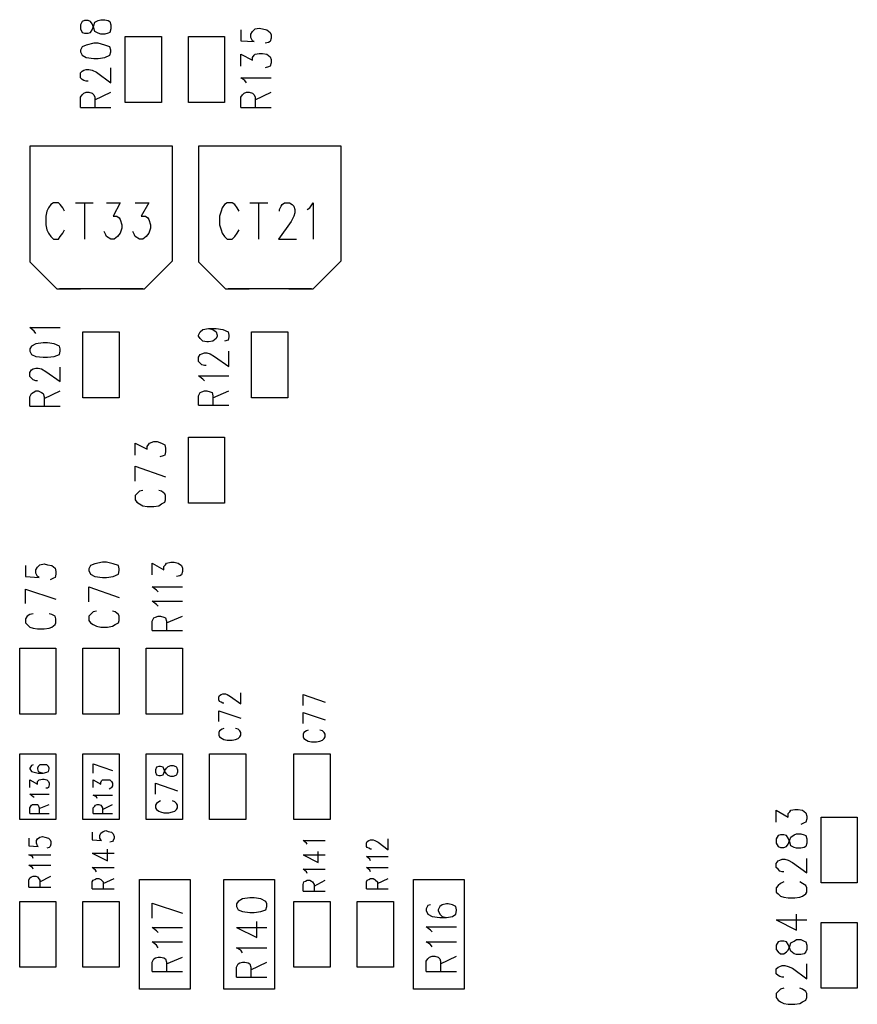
# Model space of a CAD drawing. Extents: x 11.9 to 28.1, y 10.8 to 21.2.
# Tile 42 of 44: x 22.3 to 23.3, y 17.7 to 18.9. Entities that reach past the tile are written whole.
import ezdxf

# ---------------------------------------------------------------- set-up
doc = ezdxf.new("R2010")
doc.units = 0
doc.header["$MEASUREMENT"] = 0
doc.layers.add('LAYNR1', color=2, linetype='Continuous')

msp = doc.modelspace()

# ---------------------------------------------------------------- linework, layer by layer
at = {"layer": 'LAYNR1'}
for points in [[(22.372, 18.843), (22.374, 18.839), (22.377, 18.838), (22.381, 18.838), (22.384, 18.839), (22.386, 18.842), (22.388, 18.847), (22.389, 18.851), (22.393, 18.853), (22.396, 18.854), (22.401, 18.854), (22.405, 18.853), (22.407, 18.852), (22.408, 18.848), (22.408, 18.843), (22.407, 18.839), (22.405, 18.838), (22.401, 18.837), (22.396, 18.837), (22.393, 18.838), (22.389, 18.84), (22.388, 18.844), (22.386, 18.849), (22.384, 18.852), (22.381, 18.853), (22.377, 18.853), (22.374, 18.852), (22.372, 18.848), (22.372, 18.843)], [(22.372, 18.816), (22.374, 18.812), (22.379, 18.809), (22.388, 18.808), (22.393, 18.808), (22.401, 18.809), (22.407, 18.812), (22.408, 18.816), (22.408, 18.818), (22.407, 18.822), (22.401, 18.824), (22.393, 18.826), (22.388, 18.826), (22.379, 18.824), (22.374, 18.822), (22.372, 18.818), (22.372, 18.816)], [(22.382, 18.201), (22.384, 18.197), (22.389, 18.194), (22.398, 18.193), (22.403, 18.193), (22.411, 18.194), (22.417, 18.197), (22.418, 18.201), (22.418, 18.203), (22.417, 18.207), (22.411, 18.209), (22.403, 18.211), (22.398, 18.211), (22.389, 18.209), (22.384, 18.207), (22.382, 18.203), (22.382, 18.201)], [(22.557, 17.803), (22.559, 17.799), (22.564, 17.797), (22.573, 17.796), (22.578, 17.796), (22.586, 17.797), (22.592, 17.799), (22.593, 17.803), (22.593, 17.806), (22.592, 17.809), (22.586, 17.812), (22.578, 17.813), (22.573, 17.813), (22.564, 17.812), (22.559, 17.809), (22.557, 17.806), (22.557, 17.803)], [(23.197, 17.752), (23.199, 17.749), (23.202, 17.747), (23.206, 17.747), (23.209, 17.749), (23.211, 17.751), (23.213, 17.756), (23.214, 17.76), (23.218, 17.762), (23.221, 17.764), (23.226, 17.764), (23.23, 17.762), (23.232, 17.761), (23.233, 17.757), (23.233, 17.752), (23.232, 17.749), (23.23, 17.747), (23.226, 17.746), (23.221, 17.746), (23.218, 17.747), (23.214, 17.75), (23.213, 17.753), (23.211, 17.758), (23.209, 17.761), (23.206, 17.762), (23.202, 17.762), (23.199, 17.761), (23.197, 17.757), (23.197, 17.752)]]:
    msp.add_lwpolyline(points, close=True, dxfattribs=at)
for points in [[(22.562, 18.842), (22.562, 18.829), (22.578, 18.828), (22.576, 18.829), (22.574, 18.833), (22.574, 18.837), (22.576, 18.84), (22.579, 18.843), (22.584, 18.844), (22.588, 18.843), (22.593, 18.842), (22.597, 18.839), (22.598, 18.836), (22.598, 18.832), (22.597, 18.828), (22.595, 18.827), (22.591, 18.826)], [(22.425, 18.756), (22.425, 18.834)], [(22.425, 18.834), (22.468, 18.834)], [(22.468, 18.834), (22.468, 18.756)], [(22.5, 18.756), (22.5, 18.834)], [(22.5, 18.834), (22.543, 18.834)], [(22.543, 18.834), (22.543, 18.756)], [(22.562, 18.799), (22.562, 18.813), (22.576, 18.806), (22.576, 18.809), (22.578, 18.812), (22.579, 18.813), (22.584, 18.814), (22.588, 18.814), (22.593, 18.813), (22.597, 18.81), (22.598, 18.807), (22.598, 18.803), (22.597, 18.799), (22.595, 18.798), (22.591, 18.797)], [(22.381, 18.781), (22.379, 18.781), (22.376, 18.782), (22.374, 18.783), (22.372, 18.785), (22.372, 18.791), (22.374, 18.793), (22.376, 18.794), (22.379, 18.795), (22.382, 18.795), (22.386, 18.794), (22.391, 18.792), (22.408, 18.779), (22.408, 18.797)], [(22.569, 18.779), (22.567, 18.782), (22.562, 18.785), (22.598, 18.785)], [(22.372, 18.75), (22.372, 18.762), (22.374, 18.765), (22.376, 18.767), (22.379, 18.768), (22.382, 18.768), (22.386, 18.767), (22.388, 18.765), (22.389, 18.762), (22.389, 18.75)], [(22.389, 18.759), (22.408, 18.768)], [(22.562, 18.75), (22.562, 18.762), (22.564, 18.765), (22.566, 18.767), (22.569, 18.768), (22.572, 18.768), (22.576, 18.767), (22.578, 18.765), (22.579, 18.762), (22.579, 18.75)], [(22.579, 18.759), (22.598, 18.768)], [(22.468, 18.756), (22.425, 18.756)], [(22.543, 18.756), (22.5, 18.756)], [(22.372, 18.75), (22.408, 18.75)], [(22.562, 18.75), (22.598, 18.75)], [(22.376, 18.704), (22.312, 18.704)], [(22.312, 18.704), (22.312, 18.567)], [(22.481, 18.704), (22.315, 18.704)], [(22.481, 18.704), (22.42, 18.704)], [(22.481, 18.568), (22.481, 18.704)], [(22.576, 18.704), (22.512, 18.704)], [(22.512, 18.704), (22.512, 18.567)], [(22.681, 18.704), (22.515, 18.704)], [(22.681, 18.704), (22.62, 18.704)], [(22.681, 18.568), (22.681, 18.704)], [(22.353, 18.627), (22.351, 18.631), (22.348, 18.635), (22.346, 18.637), (22.34, 18.637), (22.337, 18.635), (22.334, 18.631), (22.332, 18.627), (22.331, 18.621), (22.331, 18.611), (22.332, 18.605), (22.334, 18.601), (22.337, 18.597), (22.34, 18.594), (22.346, 18.594), (22.348, 18.597), (22.351, 18.601), (22.353, 18.605)], [(22.366, 18.637), (22.387, 18.637)], [(22.377, 18.637), (22.377, 18.594)], [(22.403, 18.637), (22.419, 18.637), (22.411, 18.621), (22.415, 18.621), (22.418, 18.619), (22.419, 18.617), (22.421, 18.611), (22.421, 18.607), (22.419, 18.601), (22.416, 18.597), (22.412, 18.594), (22.408, 18.594), (22.403, 18.597), (22.402, 18.599), (22.4, 18.603)], [(22.437, 18.637), (22.453, 18.637), (22.444, 18.621), (22.449, 18.621), (22.452, 18.619), (22.453, 18.617), (22.455, 18.611), (22.455, 18.607), (22.453, 18.601), (22.45, 18.597), (22.446, 18.594), (22.442, 18.594), (22.437, 18.597), (22.436, 18.599), (22.434, 18.603)], [(22.555, 18.635), (22.552, 18.637), (22.546, 18.637), (22.543, 18.635), (22.54, 18.631), (22.539, 18.627)], [(22.573, 18.637), (22.594, 18.637)], [(22.583, 18.637), (22.583, 18.594)], [(22.62, 18.637), (22.623, 18.635), (22.625, 18.633), (22.626, 18.629), (22.626, 18.625), (22.625, 18.621), (22.622, 18.615), (22.607, 18.594), (22.628, 18.594)], [(22.608, 18.627), (22.608, 18.629), (22.61, 18.633), (22.611, 18.635), (22.614, 18.637), (22.62, 18.637)], [(22.641, 18.629), (22.644, 18.631), (22.648, 18.637), (22.648, 18.594)], [(22.539, 18.627), (22.537, 18.621), (22.537, 18.611), (22.539, 18.605)], [(22.56, 18.627), (22.558, 18.631), (22.555, 18.635)], [(22.539, 18.605), (22.54, 18.601), (22.543, 18.597), (22.546, 18.594), (22.552, 18.594), (22.555, 18.597)], [(22.555, 18.597), (22.558, 18.601), (22.56, 18.605)], [(22.312, 18.567), (22.344, 18.535)], [(22.448, 18.535), (22.481, 18.568)], [(22.512, 18.567), (22.544, 18.535)], [(22.648, 18.535), (22.681, 18.568)], [(22.344, 18.535), (22.372, 18.535)], [(22.446, 18.535), (22.347, 18.535)], [(22.419, 18.535), (22.448, 18.535)], [(22.544, 18.535), (22.572, 18.535)], [(22.646, 18.535), (22.547, 18.535)], [(22.619, 18.535), (22.648, 18.535)], [(22.317, 18.485), (22.312, 18.489)], [(22.312, 18.489), (22.348, 18.489)], [(22.524, 18.488), (22.529, 18.487), (22.533, 18.484), (22.534, 18.48), (22.534, 18.479), (22.533, 18.476), (22.529, 18.473), (22.524, 18.472), (22.522, 18.472), (22.517, 18.473), (22.514, 18.476), (22.512, 18.479), (22.512, 18.48), (22.514, 18.484), (22.517, 18.487), (22.524, 18.488), (22.533, 18.488), (22.541, 18.487), (22.547, 18.484), (22.548, 18.48), (22.548, 18.478), (22.547, 18.474), (22.543, 18.473)], [(22.319, 18.482), (22.317, 18.485)], [(22.375, 18.406), (22.375, 18.484)], [(22.375, 18.484), (22.418, 18.484)], [(22.418, 18.484), (22.418, 18.406)], [(22.575, 18.406), (22.575, 18.484)], [(22.575, 18.484), (22.618, 18.484)], [(22.618, 18.484), (22.618, 18.406)], [(22.314, 18.467), (22.312, 18.464)], [(22.312, 18.464), (22.312, 18.461)], [(22.319, 18.47), (22.314, 18.467)], [(22.328, 18.471), (22.319, 18.47)], [(22.333, 18.471), (22.328, 18.471)], [(22.341, 18.47), (22.333, 18.471)], [(22.347, 18.467), (22.341, 18.47)], [(22.348, 18.464), (22.347, 18.467)], [(22.348, 18.461), (22.348, 18.464)], [(22.312, 18.461), (22.314, 18.457)], [(22.314, 18.457), (22.319, 18.455)], [(22.319, 18.455), (22.328, 18.454)], [(22.328, 18.454), (22.333, 18.454)], [(22.333, 18.454), (22.341, 18.455)], [(22.341, 18.455), (22.347, 18.457)], [(22.347, 18.457), (22.348, 18.461)], [(22.521, 18.444), (22.519, 18.444), (22.516, 18.445), (22.514, 18.447), (22.512, 18.449), (22.512, 18.454), (22.514, 18.457), (22.516, 18.458), (22.519, 18.459), (22.522, 18.459), (22.526, 18.458), (22.531, 18.455), (22.548, 18.443), (22.548, 18.461)], [(22.312, 18.436), (22.314, 18.439)], [(22.314, 18.439), (22.316, 18.44)], [(22.316, 18.44), (22.319, 18.441)], [(22.319, 18.441), (22.322, 18.441)], [(22.322, 18.441), (22.326, 18.44)], [(22.326, 18.44), (22.331, 18.437)], [(22.348, 18.425), (22.348, 18.442)], [(22.312, 18.431), (22.312, 18.436)], [(22.314, 18.429), (22.312, 18.431)], [(22.316, 18.427), (22.314, 18.429)], [(22.319, 18.426), (22.316, 18.427)], [(22.331, 18.437), (22.348, 18.425)], [(22.519, 18.426), (22.517, 18.428), (22.512, 18.432), (22.548, 18.432)], [(22.321, 18.426), (22.319, 18.426)], [(22.312, 18.407), (22.314, 18.411)], [(22.312, 18.396), (22.312, 18.407)], [(22.314, 18.411), (22.316, 18.412)], [(22.316, 18.412), (22.319, 18.414)], [(22.319, 18.414), (22.322, 18.414)], [(22.322, 18.414), (22.326, 18.412)], [(22.326, 18.412), (22.328, 18.411)], [(22.328, 18.411), (22.329, 18.407)], [(22.329, 18.405), (22.348, 18.414)], [(22.329, 18.407), (22.329, 18.396)], [(22.418, 18.406), (22.375, 18.406)], [(22.512, 18.397), (22.512, 18.408), (22.514, 18.412), (22.516, 18.413), (22.519, 18.414), (22.522, 18.414), (22.526, 18.413), (22.528, 18.412), (22.529, 18.408), (22.529, 18.397)], [(22.529, 18.406), (22.548, 18.414)], [(22.618, 18.406), (22.575, 18.406)], [(22.312, 18.396), (22.348, 18.396)], [(22.512, 18.397), (22.548, 18.397)], [(22.5, 18.281), (22.5, 18.359)], [(22.5, 18.359), (22.543, 18.359)], [(22.543, 18.359), (22.543, 18.281)], [(22.437, 18.338), (22.437, 18.352), (22.451, 18.345), (22.451, 18.348), (22.453, 18.351), (22.454, 18.352), (22.459, 18.354), (22.463, 18.354), (22.468, 18.352), (22.472, 18.35), (22.473, 18.346), (22.473, 18.342), (22.472, 18.338), (22.47, 18.337), (22.466, 18.336)], [(22.437, 18.325), (22.473, 18.312)], [(22.437, 18.307), (22.437, 18.325)], [(22.446, 18.296), (22.442, 18.295), (22.439, 18.292), (22.437, 18.29), (22.437, 18.285), (22.439, 18.282), (22.442, 18.28), (22.446, 18.278), (22.451, 18.277), (22.459, 18.277), (22.465, 18.278), (22.468, 18.28), (22.472, 18.282), (22.473, 18.285), (22.473, 18.29), (22.472, 18.292), (22.468, 18.295), (22.465, 18.296)], [(22.543, 18.281), (22.5, 18.281)], [(22.307, 18.207), (22.307, 18.194)], [(22.321, 18.205), (22.324, 18.208)], [(22.324, 18.208), (22.329, 18.209)], [(22.329, 18.209), (22.333, 18.208)], [(22.333, 18.208), (22.338, 18.207)], [(22.338, 18.207), (22.342, 18.204)], [(22.457, 18.196), (22.457, 18.21), (22.471, 18.202), (22.471, 18.206), (22.473, 18.208), (22.474, 18.21), (22.479, 18.211), (22.483, 18.211), (22.488, 18.21), (22.492, 18.207), (22.493, 18.204), (22.493, 18.2), (22.492, 18.196), (22.49, 18.195), (22.486, 18.194)], [(22.307, 18.194), (22.323, 18.193)], [(22.319, 18.202), (22.321, 18.205)], [(22.319, 18.198), (22.319, 18.202)], [(22.321, 18.194), (22.319, 18.198)], [(22.323, 18.193), (22.321, 18.194)], [(22.342, 18.204), (22.343, 18.2)], [(22.343, 18.197), (22.342, 18.193)], [(22.343, 18.2), (22.343, 18.197)], [(22.34, 18.192), (22.336, 18.19)], [(22.342, 18.193), (22.34, 18.192)], [(22.382, 18.182), (22.418, 18.169)], [(22.382, 18.164), (22.382, 18.182)], [(22.464, 18.176), (22.462, 18.178), (22.457, 18.182), (22.493, 18.182)], [(22.307, 18.179), (22.343, 18.167)], [(22.307, 18.162), (22.307, 18.179)], [(22.464, 18.159), (22.462, 18.161), (22.457, 18.165), (22.493, 18.165)], [(22.309, 18.147), (22.307, 18.144)], [(22.312, 18.149), (22.309, 18.147)], [(22.316, 18.15), (22.312, 18.149)], [(22.338, 18.149), (22.335, 18.15)], [(22.342, 18.147), (22.338, 18.149)], [(22.343, 18.144), (22.342, 18.147)], [(22.391, 18.153), (22.387, 18.152), (22.384, 18.149), (22.382, 18.147), (22.382, 18.142), (22.384, 18.139), (22.387, 18.137), (22.391, 18.135), (22.396, 18.134), (22.404, 18.134), (22.41, 18.135), (22.413, 18.137), (22.417, 18.139), (22.418, 18.142), (22.418, 18.147), (22.417, 18.149), (22.413, 18.152), (22.41, 18.153)], [(22.457, 18.13), (22.457, 18.141), (22.459, 18.145), (22.461, 18.146), (22.464, 18.147), (22.467, 18.147), (22.471, 18.146), (22.473, 18.145), (22.474, 18.141), (22.474, 18.13)], [(22.474, 18.139), (22.493, 18.147)], [(22.307, 18.144), (22.307, 18.139)], [(22.307, 18.139), (22.309, 18.137)], [(22.309, 18.137), (22.312, 18.134)], [(22.338, 18.134), (22.342, 18.137)], [(22.342, 18.137), (22.343, 18.139)], [(22.343, 18.139), (22.343, 18.144)], [(22.312, 18.134), (22.316, 18.133)], [(22.316, 18.133), (22.321, 18.132)], [(22.321, 18.132), (22.329, 18.132)], [(22.329, 18.132), (22.335, 18.133)], [(22.335, 18.133), (22.338, 18.134)], [(22.457, 18.13), (22.493, 18.13)], [(22.3, 18.031), (22.3, 18.109)], [(22.3, 18.109), (22.343, 18.109)], [(22.343, 18.109), (22.343, 18.031)], [(22.375, 18.031), (22.375, 18.109)], [(22.375, 18.109), (22.418, 18.109)], [(22.418, 18.109), (22.418, 18.031)], [(22.45, 18.031), (22.45, 18.109)], [(22.45, 18.109), (22.493, 18.109)], [(22.493, 18.109), (22.493, 18.031)], [(22.537, 18.053), (22.539, 18.054)], [(22.539, 18.054), (22.541, 18.055)], [(22.541, 18.055), (22.544, 18.055)], [(22.544, 18.055), (22.546, 18.054)], [(22.546, 18.054), (22.55, 18.052)], [(22.562, 18.043), (22.562, 18.056)], [(22.636, 18.054), (22.662, 18.045)], [(22.636, 18.041), (22.636, 18.054)], [(22.536, 18.051), (22.537, 18.053)], [(22.536, 18.048), (22.536, 18.051)], [(22.537, 18.046), (22.536, 18.048)], [(22.539, 18.045), (22.537, 18.046)], [(22.541, 18.044), (22.539, 18.045)], [(22.542, 18.044), (22.541, 18.044)], [(22.55, 18.052), (22.562, 18.043)], [(22.343, 18.031), (22.3, 18.031)], [(22.418, 18.031), (22.375, 18.031)], [(22.493, 18.031), (22.45, 18.031)], [(22.536, 18.035), (22.562, 18.026)], [(22.536, 18.022), (22.536, 18.035)], [(22.636, 18.033), (22.662, 18.024)], [(22.636, 18.02), (22.636, 18.033)], [(22.537, 18.011), (22.536, 18.009)], [(22.536, 18.009), (22.536, 18.006)], [(22.54, 18.013), (22.537, 18.011)], [(22.542, 18.014), (22.54, 18.013)], [(22.559, 18.013), (22.556, 18.014)], [(22.561, 18.011), (22.559, 18.013)], [(22.562, 18.009), (22.561, 18.011)], [(22.562, 18.006), (22.562, 18.009)], [(22.637, 18.009), (22.636, 18.007)], [(22.636, 18.007), (22.636, 18.004)], [(22.64, 18.011), (22.637, 18.009)], [(22.642, 18.012), (22.64, 18.011)], [(22.659, 18.011), (22.656, 18.012)], [(22.661, 18.009), (22.659, 18.011)], [(22.662, 18.007), (22.661, 18.009)], [(22.662, 18.004), (22.662, 18.007)], [(22.536, 18.006), (22.537, 18.004)], [(22.537, 18.004), (22.54, 18.002)], [(22.54, 18.002), (22.542, 18.001)], [(22.542, 18.001), (22.546, 18)], [(22.546, 18), (22.552, 18)], [(22.552, 18), (22.556, 18.001)], [(22.556, 18.001), (22.559, 18.002)], [(22.559, 18.002), (22.561, 18.004)], [(22.561, 18.004), (22.562, 18.006)], [(22.636, 18.004), (22.637, 18.002)], [(22.637, 18.002), (22.64, 18)], [(22.64, 18), (22.642, 17.999)], [(22.642, 17.999), (22.646, 17.998)], [(22.646, 17.998), (22.652, 17.998)], [(22.652, 17.998), (22.656, 17.999)], [(22.656, 17.999), (22.659, 18)], [(22.659, 18), (22.661, 18.002)], [(22.661, 18.002), (22.662, 18.004)], [(22.3, 17.906), (22.3, 17.984)], [(22.3, 17.984), (22.343, 17.984)], [(22.343, 17.984), (22.343, 17.906)], [(22.375, 17.906), (22.375, 17.984)], [(22.375, 17.984), (22.418, 17.984)], [(22.418, 17.984), (22.418, 17.906)], [(22.45, 17.906), (22.45, 17.984)], [(22.45, 17.984), (22.493, 17.984)], [(22.493, 17.984), (22.493, 17.906)], [(22.525, 17.906), (22.525, 17.984)], [(22.525, 17.984), (22.568, 17.984)], [(22.568, 17.984), (22.568, 17.906)], [(22.625, 17.906), (22.625, 17.984)], [(22.625, 17.984), (22.668, 17.984)], [(22.668, 17.984), (22.668, 17.906)], [(22.387, 17.972), (22.41, 17.964)], [(22.387, 17.961), (22.387, 17.972)], [(22.316, 17.971), (22.314, 17.97), (22.312, 17.967), (22.312, 17.966), (22.314, 17.963), (22.317, 17.962), (22.322, 17.961), (22.328, 17.961), (22.332, 17.962), (22.334, 17.963), (22.335, 17.966), (22.335, 17.967), (22.334, 17.969), (22.332, 17.971), (22.329, 17.971), (22.328, 17.971), (22.324, 17.971), (22.322, 17.969), (22.321, 17.967), (22.321, 17.966), (22.322, 17.963), (22.324, 17.962), (22.328, 17.961)], [(22.462, 17.968), (22.461, 17.965)], [(22.461, 17.965), (22.461, 17.962)], [(22.461, 17.962), (22.462, 17.959)], [(22.465, 17.969), (22.462, 17.968)], [(22.467, 17.969), (22.465, 17.969)], [(22.47, 17.968), (22.467, 17.969)], [(22.471, 17.966), (22.47, 17.968)], [(22.47, 17.959), (22.471, 17.961)], [(22.472, 17.963), (22.471, 17.966)], [(22.471, 17.961), (22.472, 17.964)], [(22.472, 17.964), (22.474, 17.967)], [(22.474, 17.96), (22.472, 17.963)], [(22.474, 17.967), (22.476, 17.969)], [(22.476, 17.969), (22.479, 17.97)], [(22.479, 17.97), (22.482, 17.97)], [(22.482, 17.97), (22.485, 17.969)], [(22.485, 17.969), (22.486, 17.968)], [(22.486, 17.968), (22.487, 17.965)], [(22.487, 17.962), (22.486, 17.959)], [(22.487, 17.965), (22.487, 17.962)], [(22.312, 17.944), (22.312, 17.953), (22.321, 17.948), (22.321, 17.951), (22.322, 17.952), (22.323, 17.953), (22.327, 17.954), (22.329, 17.954), (22.332, 17.953), (22.334, 17.951), (22.335, 17.949), (22.335, 17.947), (22.334, 17.944), (22.333, 17.943), (22.331, 17.943)], [(22.387, 17.944), (22.387, 17.953)], [(22.387, 17.953), (22.396, 17.948), (22.396, 17.95), (22.397, 17.952), (22.398, 17.953)], [(22.398, 17.953), (22.402, 17.953), (22.404, 17.953), (22.407, 17.953)], [(22.407, 17.953), (22.409, 17.951), (22.41, 17.949), (22.41, 17.946), (22.409, 17.944)], [(22.461, 17.949), (22.487, 17.94)], [(22.461, 17.936), (22.461, 17.949)], [(22.462, 17.959), (22.465, 17.958)], [(22.465, 17.958), (22.467, 17.958)], [(22.467, 17.958), (22.47, 17.959)], [(22.476, 17.958), (22.474, 17.96)], [(22.479, 17.957), (22.476, 17.958)], [(22.482, 17.957), (22.479, 17.957)], [(22.485, 17.958), (22.482, 17.957)], [(22.486, 17.959), (22.485, 17.958)], [(22.409, 17.944), (22.408, 17.943), (22.406, 17.942)], [(22.317, 17.932), (22.316, 17.933), (22.312, 17.936), (22.335, 17.936)], [(22.392, 17.931), (22.391, 17.933), (22.387, 17.935)], [(22.387, 17.935), (22.41, 17.935)], [(22.465, 17.927), (22.462, 17.925)], [(22.467, 17.928), (22.465, 17.927)], [(22.484, 17.927), (22.481, 17.928)], [(22.486, 17.925), (22.484, 17.927)], [(22.312, 17.913), (22.312, 17.92), (22.314, 17.923), (22.315, 17.924), (22.317, 17.924), (22.319, 17.924), (22.321, 17.924), (22.322, 17.923), (22.323, 17.92), (22.323, 17.913)], [(22.323, 17.919), (22.335, 17.924)], [(22.387, 17.913), (22.387, 17.92), (22.389, 17.922), (22.39, 17.923), (22.392, 17.924), (22.394, 17.924), (22.396, 17.923), (22.397, 17.922), (22.398, 17.92), (22.398, 17.913)], [(22.398, 17.918), (22.41, 17.924)], [(22.462, 17.925), (22.461, 17.923)], [(22.461, 17.923), (22.461, 17.92)], [(22.461, 17.92), (22.462, 17.918)], [(22.462, 17.918), (22.465, 17.916)], [(22.465, 17.916), (22.467, 17.915)], [(22.467, 17.915), (22.471, 17.914)], [(22.471, 17.914), (22.477, 17.914)], [(22.477, 17.914), (22.481, 17.915)], [(22.481, 17.915), (22.484, 17.916)], [(22.484, 17.916), (22.486, 17.918)], [(22.487, 17.923), (22.486, 17.925)], [(22.486, 17.918), (22.487, 17.92)], [(22.487, 17.92), (22.487, 17.923)], [(23.197, 17.903), (23.197, 17.917)], [(23.197, 17.917), (23.211, 17.909)], [(23.211, 17.913), (23.213, 17.915)], [(23.213, 17.915), (23.214, 17.917)], [(23.214, 17.917), (23.219, 17.918)], [(23.219, 17.918), (23.223, 17.918)], [(23.223, 17.918), (23.228, 17.917)], [(23.228, 17.917), (23.232, 17.914)], [(23.232, 17.914), (23.233, 17.91)], [(22.343, 17.906), (22.3, 17.906)], [(22.312, 17.913), (22.335, 17.913)], [(22.418, 17.906), (22.375, 17.906)], [(22.387, 17.913), (22.41, 17.913)], [(22.493, 17.906), (22.45, 17.906)], [(22.568, 17.906), (22.525, 17.906)], [(22.668, 17.906), (22.625, 17.906)], [(23.211, 17.909), (23.211, 17.913)], [(23.23, 17.902), (23.226, 17.9)], [(23.232, 17.903), (23.23, 17.902)], [(23.233, 17.907), (23.232, 17.903)], [(23.233, 17.91), (23.233, 17.907)], [(23.25, 17.831), (23.25, 17.909)], [(23.25, 17.909), (23.293, 17.909)], [(23.293, 17.909), (23.293, 17.831)], [(22.386, 17.891), (22.386, 17.882)], [(22.396, 17.89), (22.399, 17.892)], [(22.399, 17.892), (22.402, 17.893)], [(22.402, 17.893), (22.405, 17.892)], [(22.405, 17.892), (22.409, 17.891)], [(22.409, 17.891), (22.411, 17.889)], [(22.311, 17.884), (22.311, 17.875)], [(22.32, 17.881), (22.321, 17.883)], [(22.32, 17.878), (22.32, 17.881)], [(22.321, 17.883), (22.324, 17.885)], [(22.324, 17.885), (22.327, 17.886)], [(22.327, 17.886), (22.33, 17.885)], [(22.33, 17.885), (22.334, 17.884)], [(22.334, 17.884), (22.336, 17.882)], [(22.336, 17.882), (22.337, 17.88)], [(22.337, 17.88), (22.337, 17.877)], [(22.386, 17.882), (22.397, 17.881)], [(22.395, 17.887), (22.396, 17.89)], [(22.395, 17.884), (22.395, 17.887)], [(22.396, 17.882), (22.395, 17.884)], [(22.397, 17.881), (22.396, 17.882)], [(22.41, 17.88), (22.407, 17.879)], [(22.411, 17.881), (22.41, 17.88)], [(22.411, 17.889), (22.412, 17.886)], [(22.412, 17.884), (22.411, 17.881)], [(22.412, 17.886), (22.412, 17.884)], [(22.64, 17.878), (22.636, 17.881)], [(22.636, 17.881), (22.662, 17.881)], [(22.711, 17.878), (22.712, 17.88)], [(22.712, 17.88), (22.714, 17.881)], [(22.714, 17.881), (22.716, 17.882)], [(22.716, 17.882), (22.719, 17.882)], [(22.719, 17.882), (22.721, 17.881)], [(22.721, 17.881), (22.725, 17.879)], [(22.725, 17.879), (22.737, 17.87)], [(22.737, 17.87), (22.737, 17.883)], [(23.199, 17.887), (23.197, 17.883)], [(23.197, 17.883), (23.197, 17.878)], [(23.202, 17.888), (23.199, 17.887)], [(23.206, 17.888), (23.202, 17.888)], [(23.209, 17.887), (23.206, 17.888)], [(23.211, 17.884), (23.209, 17.887)], [(23.213, 17.879), (23.211, 17.884)], [(23.211, 17.877), (23.213, 17.882)], [(23.213, 17.882), (23.214, 17.885)], [(23.214, 17.875), (23.213, 17.879)], [(23.214, 17.885), (23.218, 17.888)], [(23.218, 17.888), (23.221, 17.889)], [(23.221, 17.889), (23.226, 17.889)], [(23.226, 17.889), (23.23, 17.888)], [(23.23, 17.888), (23.232, 17.887)], [(23.232, 17.887), (23.233, 17.883)], [(23.233, 17.883), (23.233, 17.878)], [(22.311, 17.875), (22.322, 17.874)], [(22.321, 17.875), (22.32, 17.878)], [(22.322, 17.874), (22.321, 17.875)], [(22.335, 17.873), (22.332, 17.872)], [(22.336, 17.874), (22.335, 17.873)], [(22.337, 17.877), (22.336, 17.874)], [(22.404, 17.857), (22.404, 17.871)], [(22.641, 17.877), (22.64, 17.878)], [(22.654, 17.855), (22.654, 17.868)], [(22.711, 17.874), (22.711, 17.878)], [(22.712, 17.873), (22.711, 17.874)], [(22.714, 17.872), (22.712, 17.873)], [(22.716, 17.871), (22.714, 17.872)], [(22.717, 17.871), (22.716, 17.871)], [(23.197, 17.878), (23.199, 17.874)], [(23.199, 17.874), (23.202, 17.873)], [(23.202, 17.873), (23.206, 17.873)], [(23.206, 17.873), (23.209, 17.874)], [(23.209, 17.874), (23.211, 17.877)], [(23.218, 17.873), (23.214, 17.875)], [(23.221, 17.872), (23.218, 17.873)], [(23.226, 17.872), (23.221, 17.872)], [(23.23, 17.873), (23.226, 17.872)], [(23.232, 17.874), (23.23, 17.873)], [(23.233, 17.878), (23.232, 17.874)], [(22.315, 17.862), (22.311, 17.864)], [(22.311, 17.864), (22.337, 17.864)], [(22.316, 17.86), (22.315, 17.862)], [(22.386, 17.866), (22.404, 17.857)], [(22.386, 17.866), (22.412, 17.866)], [(22.636, 17.864), (22.654, 17.855)], [(22.636, 17.864), (22.662, 17.864)], [(22.715, 17.859), (22.711, 17.862)], [(22.711, 17.862), (22.737, 17.862)], [(22.716, 17.857), (22.715, 17.859)], [(23.197, 17.854), (23.199, 17.857)], [(23.199, 17.857), (23.201, 17.858)], [(23.201, 17.858), (23.204, 17.859)], [(23.204, 17.859), (23.207, 17.859)], [(23.207, 17.859), (23.211, 17.858)], [(23.211, 17.858), (23.216, 17.855)], [(23.233, 17.843), (23.233, 17.86)], [(22.315, 17.849), (22.311, 17.852)], [(22.311, 17.852), (22.337, 17.852)], [(22.316, 17.847), (22.315, 17.849)], [(22.39, 17.846), (22.386, 17.849)], [(22.386, 17.849), (22.412, 17.849)], [(22.391, 17.844), (22.39, 17.846)], [(22.64, 17.844), (22.636, 17.847)], [(22.636, 17.847), (22.662, 17.847)], [(22.641, 17.842), (22.64, 17.844)], [(22.715, 17.846), (22.711, 17.849)], [(22.711, 17.849), (22.737, 17.849)], [(22.716, 17.844), (22.715, 17.846)], [(23.197, 17.849), (23.197, 17.854)], [(23.199, 17.847), (23.197, 17.849)], [(23.201, 17.845), (23.199, 17.847)], [(23.204, 17.844), (23.201, 17.845)], [(23.206, 17.844), (23.204, 17.844)], [(23.216, 17.855), (23.233, 17.843)], [(22.311, 17.834), (22.312, 17.837)], [(22.311, 17.826), (22.311, 17.834)], [(22.312, 17.837), (22.314, 17.838)], [(22.314, 17.838), (22.316, 17.839)], [(22.316, 17.839), (22.319, 17.839)], [(22.319, 17.839), (22.321, 17.838)], [(22.321, 17.838), (22.322, 17.837)], [(22.322, 17.837), (22.324, 17.834)], [(22.324, 17.832), (22.337, 17.839)], [(22.324, 17.834), (22.324, 17.826)], [(22.386, 17.832), (22.387, 17.834)], [(22.386, 17.824), (22.386, 17.832)], [(22.387, 17.834), (22.389, 17.835)], [(22.389, 17.835), (22.391, 17.836)], [(22.391, 17.836), (22.394, 17.836)], [(22.394, 17.836), (22.396, 17.835)], [(22.396, 17.835), (22.397, 17.834)], [(22.397, 17.834), (22.399, 17.832)], [(22.399, 17.83), (22.412, 17.836)], [(22.399, 17.832), (22.399, 17.824)], [(22.442, 17.705), (22.442, 17.835)], [(22.442, 17.835), (22.502, 17.835)], [(22.502, 17.835), (22.502, 17.705)], [(22.542, 17.705), (22.542, 17.835)], [(22.542, 17.835), (22.602, 17.835)], [(22.602, 17.835), (22.602, 17.705)], [(22.636, 17.829), (22.637, 17.832)], [(22.637, 17.832), (22.639, 17.833)], [(22.639, 17.833), (22.641, 17.834)], [(22.641, 17.834), (22.644, 17.834)], [(22.644, 17.834), (22.646, 17.833)], [(22.646, 17.833), (22.647, 17.832)], [(22.647, 17.832), (22.649, 17.829)], [(22.649, 17.827), (22.662, 17.834)], [(22.711, 17.832), (22.712, 17.834)], [(22.711, 17.824), (22.711, 17.832)], [(22.712, 17.834), (22.714, 17.835)], [(22.714, 17.835), (22.716, 17.836)], [(22.716, 17.836), (22.719, 17.836)], [(22.719, 17.836), (22.721, 17.835)], [(22.721, 17.835), (22.722, 17.834)], [(22.722, 17.834), (22.724, 17.832)], [(22.724, 17.83), (22.737, 17.836)], [(22.724, 17.832), (22.724, 17.824)], [(22.767, 17.705), (22.767, 17.835)], [(22.767, 17.835), (22.827, 17.835)], [(22.827, 17.835), (22.827, 17.705)], [(23.206, 17.832), (23.202, 17.83)], [(23.228, 17.83), (23.225, 17.832)], [(22.311, 17.826), (22.337, 17.826)], [(22.386, 17.824), (22.412, 17.824)], [(22.636, 17.821), (22.636, 17.829)], [(22.636, 17.821), (22.662, 17.821)], [(22.649, 17.829), (22.649, 17.821)], [(22.711, 17.824), (22.737, 17.824)], [(23.199, 17.828), (23.197, 17.825)], [(23.197, 17.825), (23.197, 17.82)], [(23.202, 17.83), (23.199, 17.828)], [(23.232, 17.828), (23.228, 17.83)], [(23.233, 17.825), (23.232, 17.828)], [(23.233, 17.82), (23.233, 17.825)], [(23.293, 17.831), (23.25, 17.831)], [(22.3, 17.731), (22.3, 17.809)], [(22.3, 17.809), (22.343, 17.809)], [(22.343, 17.809), (22.343, 17.731)], [(22.375, 17.731), (22.375, 17.809)], [(22.375, 17.809), (22.418, 17.809)], [(22.418, 17.809), (22.418, 17.731)], [(22.625, 17.731), (22.625, 17.809)], [(22.625, 17.809), (22.668, 17.809)], [(22.668, 17.809), (22.668, 17.731)], [(22.7, 17.731), (22.7, 17.809)], [(22.7, 17.809), (22.743, 17.809)], [(22.743, 17.809), (22.743, 17.731)], [(23.197, 17.82), (23.199, 17.818)], [(23.199, 17.818), (23.202, 17.815)], [(23.202, 17.815), (23.206, 17.814)], [(23.206, 17.814), (23.211, 17.813)], [(23.211, 17.813), (23.219, 17.813)], [(23.219, 17.813), (23.225, 17.814)], [(23.225, 17.814), (23.228, 17.815)], [(23.228, 17.815), (23.232, 17.818)], [(23.232, 17.818), (23.233, 17.82)], [(22.457, 17.807), (22.493, 17.795)], [(22.457, 17.789), (22.457, 17.807)], [(22.784, 17.804), (22.782, 17.8)], [(22.782, 17.8), (22.782, 17.798)], [(22.782, 17.798), (22.784, 17.794)], [(22.787, 17.805), (22.784, 17.804)], [(22.798, 17.803), (22.796, 17.799)], [(22.796, 17.799), (22.796, 17.798)], [(22.796, 17.798), (22.798, 17.794)], [(22.801, 17.805), (22.798, 17.803)], [(22.806, 17.806), (22.801, 17.805)], [(22.808, 17.806), (22.806, 17.806)], [(22.813, 17.805), (22.808, 17.806)], [(22.817, 17.803), (22.813, 17.805)], [(22.818, 17.799), (22.817, 17.803)], [(22.817, 17.794), (22.818, 17.798)], [(22.818, 17.798), (22.818, 17.799)], [(22.784, 17.794), (22.789, 17.791)], [(22.789, 17.791), (22.798, 17.79)], [(22.798, 17.794), (22.801, 17.791)], [(22.798, 17.79), (22.806, 17.79)], [(22.801, 17.791), (22.806, 17.79)], [(22.806, 17.79), (22.813, 17.791)], [(22.813, 17.791), (22.817, 17.794)], [(23.197, 17.787), (23.221, 17.775), (23.221, 17.794)], [(23.197, 17.787), (23.233, 17.787)], [(22.464, 17.772), (22.462, 17.774), (22.457, 17.778), (22.493, 17.778)], [(22.557, 17.778), (22.581, 17.766), (22.581, 17.785)], [(22.557, 17.778), (22.593, 17.778)], [(22.787, 17.775), (22.782, 17.779)], [(22.782, 17.779), (22.818, 17.779)], [(22.789, 17.773), (22.787, 17.775)], [(23.25, 17.706), (23.25, 17.784)], [(23.25, 17.784), (23.293, 17.784)], [(23.293, 17.784), (23.293, 17.706)], [(22.464, 17.754), (22.462, 17.757), (22.457, 17.761), (22.493, 17.761)], [(22.564, 17.748), (22.562, 17.751), (22.557, 17.754), (22.593, 17.754)], [(22.787, 17.758), (22.782, 17.761)], [(22.782, 17.761), (22.818, 17.761)], [(22.789, 17.755), (22.787, 17.758)], [(22.457, 17.726), (22.457, 17.737), (22.459, 17.741), (22.461, 17.742), (22.464, 17.743), (22.467, 17.743), (22.471, 17.742), (22.473, 17.741), (22.474, 17.737), (22.474, 17.726)], [(22.474, 17.735), (22.493, 17.743)], [(22.782, 17.738), (22.784, 17.741)], [(22.784, 17.741), (22.786, 17.743)], [(22.786, 17.743), (22.789, 17.744)], [(22.789, 17.744), (22.792, 17.744)], [(22.792, 17.744), (22.796, 17.743)], [(22.796, 17.743), (22.798, 17.741)], [(22.798, 17.741), (22.799, 17.738)], [(22.799, 17.735), (22.818, 17.744)], [(22.343, 17.731), (22.3, 17.731)], [(22.418, 17.731), (22.375, 17.731)], [(22.557, 17.719), (22.557, 17.731), (22.559, 17.735), (22.561, 17.736), (22.564, 17.737), (22.567, 17.737), (22.571, 17.736), (22.573, 17.735), (22.574, 17.731), (22.574, 17.719)], [(22.574, 17.728), (22.593, 17.737)], [(22.668, 17.731), (22.625, 17.731)], [(22.743, 17.731), (22.7, 17.731)], [(22.782, 17.726), (22.782, 17.738)], [(22.799, 17.738), (22.799, 17.726)], [(23.206, 17.719), (23.204, 17.719), (23.201, 17.72), (23.199, 17.721), (23.197, 17.723), (23.197, 17.729), (23.199, 17.731), (23.201, 17.732), (23.204, 17.733), (23.207, 17.733), (23.211, 17.732), (23.216, 17.73), (23.233, 17.717), (23.233, 17.735)], [(22.457, 17.726), (22.493, 17.726)], [(22.557, 17.719), (22.593, 17.719)], [(22.782, 17.726), (22.818, 17.726)], [(22.502, 17.705), (22.442, 17.705)], [(22.602, 17.705), (22.542, 17.705)], [(22.827, 17.705), (22.767, 17.705)], [(23.206, 17.706), (23.202, 17.705), (23.199, 17.702), (23.197, 17.7), (23.197, 17.695), (23.199, 17.692), (23.202, 17.69), (23.206, 17.688), (23.211, 17.687), (23.219, 17.687), (23.225, 17.688), (23.228, 17.69), (23.232, 17.692), (23.233, 17.695), (23.233, 17.7), (23.232, 17.702), (23.228, 17.705), (23.225, 17.706)], [(23.293, 17.706), (23.25, 17.706)]]:
    msp.add_lwpolyline(points, dxfattribs=at)

doc.saveas('drawing.dxf')
